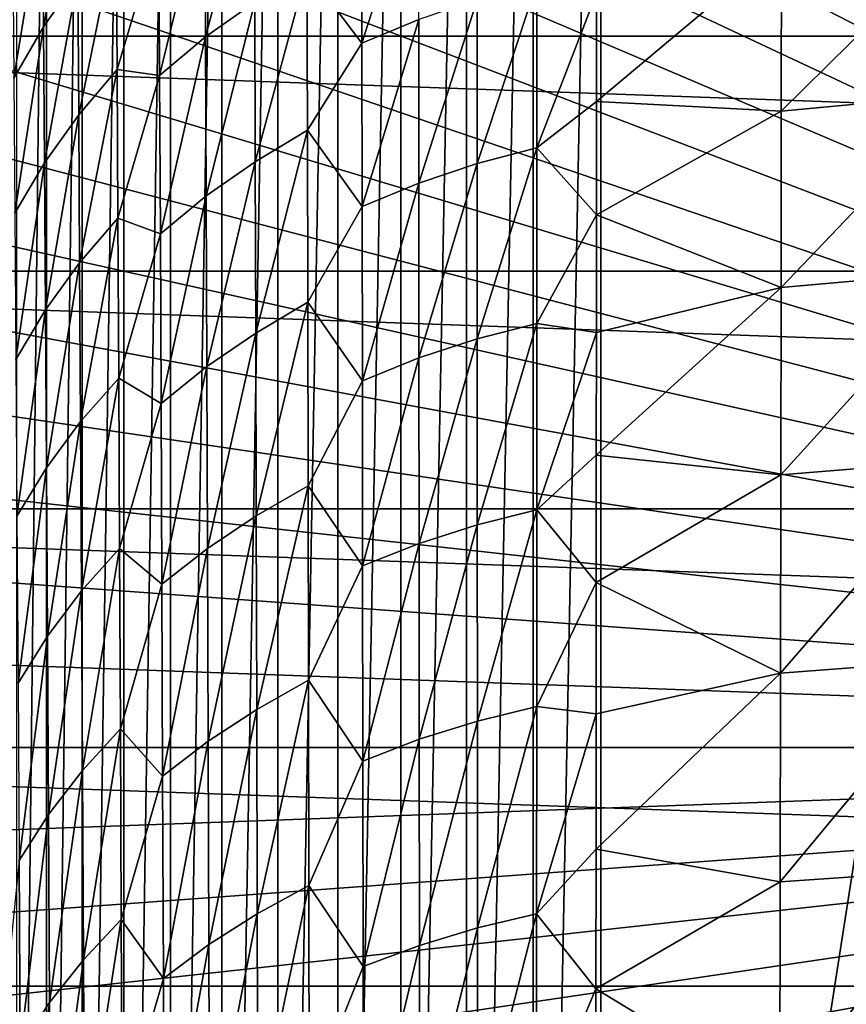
# Model space of a CAD drawing. Header units: metres. Extents: x -22 to 72, y -237 to 23.
# Tile 169 of 256: x -15.08 to -9.51, y -1.73 to 4.89. Entities that reach past the tile are written whole.
import ezdxf

# ---------------------------------------------------------------- set-up
doc = ezdxf.new("R2010")
doc.units = ezdxf.units.M
doc.layers.add('solid_509588_MEDIA_SW0001', color=7, linetype='CONTINUOUS')

msp = doc.modelspace()

# ---------------------------------------------------------------- linework, layer by layer
at = {"layer": 'solid_509588_MEDIA_SW0001'}
for points in [[(-9.47928, 18.437321, 132.530869), (-10.146324, 18.078817, 132.530869), (0, 0, 132.892746)], [(-10.146324, 18.078817, 132.530869), (-10.799829, 17.696192, 132.530869), (0, 0, 132.892746)], [(-10.799829, 17.696192, 132.530869), (-11.438926, 17.289955, 132.530869), (0, 0, 132.892746)], [(-11.438926, 17.289955, 132.530869), (-12.062758, 16.860647, 132.530869), (0, 0, 132.892746)], [(-12.062758, 16.860647, 132.530869), (-12.670495, 16.408842, 132.530869), (0, 0, 132.892746)], [(-12.670495, 16.408842, 132.530869), (-13.261327, 15.935143, 132.530869), (0, 0, 132.892746)], [(-13.261327, 15.935143, 132.530869), (-13.834463, 15.440181, 132.530869), (0, 0, 132.892746)], [(-13.834463, 15.440181, 132.530869), (-14.389139, 14.924617, 132.530869), (0, 0, 132.892746)], [(-14.389139, 14.924617, 132.530869), (-14.924617, 14.38914, 132.530869), (0, 0, 132.892746)], [(-14.924617, 14.38914, 132.530869), (-15.440181, 13.834463, 132.530869), (0, 0, 132.892746)], [(-15.440181, 13.834463, 132.530869), (-15.935143, 13.261327, 132.530869), (0, 0, 132.892746)], [(-15.935143, 13.261327, 132.530869), (-16.408842, 12.670496, 132.530869), (0, 0, 132.892746)], [(-16.408842, 12.670496, 132.530869), (-16.860647, 12.062758, 132.530869), (0, 0, 132.892746)], [(-16.860647, 12.062758, 132.530869), (-17.289955, 11.438926, 132.530869), (0, 0, 132.892746)], [(-7.467566, 12.033637, 132.943756), (-7.452687, -12.034698, 132.943756), (-11.167549, -11.703291, 132.943756)], [(-11.167549, 11.703291, 132.943756), (-7.467566, 12.033637, 132.943756), (-11.167549, -11.703291, 132.943756)], [(-11.621344, 11.63256, 132.943756), (-11.167549, 11.703291, 132.943756), (-11.621341, -11.63256, 132.943756)], [(-11.167549, 11.703291, 132.943756), (-11.167549, -11.703291, 132.943756), (-11.621341, -11.63256, 132.943756)], [(-12.071432, 11.517201, 132.943756), (-11.621344, 11.63256, 132.943756), (-12.071428, -11.517202, 132.943756)], [(-11.621344, 11.63256, 132.943756), (-11.621341, -11.63256, 132.943756), (-12.071428, -11.517202, 132.943756)], [(-12.511853, 11.357361, 132.943756), (-12.071432, 11.517201, 132.943756), (-12.511848, -11.357363, 132.943756)], [(-12.071432, 11.517201, 132.943756), (-12.071428, -11.517202, 132.943756), (-12.511848, -11.357363, 132.943756)], [(-17.289955, 11.438926, 132.530869), (-17.696192, 10.79983, 132.530869), (0, 0, 132.892746)], [(-12.936608, 11.154256, 132.943756), (-12.511853, 11.357361, 132.943756), (-12.936604, -11.154259, 132.943756)], [(-12.511853, 11.357361, 132.943756), (-12.511848, -11.357363, 132.943756), (-12.936604, -11.154259, 132.943756)], [(-13.339944, 10.910164, 132.943756), (-12.936608, 11.154256, 132.943756), (-13.339938, -10.910168, 132.943756)], [(-12.936608, 11.154256, 132.943756), (-12.936604, -11.154259, 132.943756), (-13.339938, -10.910168, 132.943756)], [(-13.71664, 10.628303, 132.943756), (-13.339944, 10.910164, 132.943756), (-13.716635, -10.628305, 132.943756)], [(-13.339944, 10.910164, 132.943756), (-13.339938, -10.910168, 132.943756), (-13.716635, -10.628305, 132.943756)], [(-17.696192, 10.79983, 132.530869), (-18.078817, 10.146324, 132.530869), (0, 0, 132.892746)], [(-14.063032, 10.311823, 132.943756), (-13.71664, 10.628303, 132.943756), (-14.063028, -10.311828, 132.943756)], [(-13.71664, 10.628303, 132.943756), (-13.716635, -10.628305, 132.943756), (-14.063028, -10.311828, 132.943756)], [(-14.376872, 9.963037, 132.943756), (-14.063032, 10.311823, 132.943756), (-14.376868, -9.963041, 132.943756)], [(-14.063032, 10.311823, 132.943756), (-14.063028, -10.311828, 132.943756), (-14.376868, -9.963041, 132.943756)], [(-18.078817, 10.146324, 132.530869), (-18.437321, 9.47928, 132.530869), (0, 0, 132.892746)], [(-14.655866, 9.584211, 132.943756), (-14.376872, 9.963037, 132.943756), (-14.655862, -9.584217, 132.943756)], [(-14.376872, 9.963037, 132.943756), (-14.376868, -9.963041, 132.943756), (-14.655862, -9.584217, 132.943756)], [(-14.896888, 9.179035, 132.943756), (-14.655866, 9.584211, 132.943756), (-14.896885, -9.17904, 132.943756)], [(-14.655866, 9.584211, 132.943756), (-14.655862, -9.584217, 132.943756), (-14.896885, -9.17904, 132.943756)], [(-18.437321, 9.47928, 132.530869), (-18.771223, 8.799588, 132.530869), (0, 0, 132.892746)], [(-15.096762, 8.75275, 132.943756), (-14.896888, 9.179035, 132.943756), (-15.09676, -8.752755, 132.943756)], [(-14.896888, 9.179035, 132.943756), (-14.896885, -9.17904, 132.943756), (-15.09676, -8.752755, 132.943756)], [(-18.771223, 8.799588, 132.530869), (-19.080078, 8.108154, 132.530869), (0, 0, 132.892746)], [(-19.080078, 8.108154, 132.530869), (-19.363476, 7.405902, 132.530869), (0, 0, 132.892746)], [(-19.363476, 7.405902, 132.530869), (-19.621035, 6.693768, 132.530869), (0, 0, 132.892746)], [(-19.621035, 6.693768, 132.530869), (-19.852415, 5.972702, 132.530869), (0, 0, 132.892746)], [(-21.985802, 4.782722), (-21.588493, 6.339161), (21.985802, 4.782722)], [(-21.588493, 6.339161), (21.588493, 6.339161), (21.985802, 4.782722)], [(-19.852415, 5.972702, 132.530869), (-20.057306, 5.243667, 132.530869), (0, 0, 132.892746)], [(-14.692419, 6.017715, 263.32489), (-14.92341, 5.683463, 263.281921), (-14.91678, 4.845066, 265.060303)], [(-14.686231, 5.174066, 265.113861), (-14.692419, 6.017715, 263.32489), (-14.91678, 4.845066, 265.060303)], [(-13.498568, 6.005324, 265.796387), (-13.830557, 5.76582, 265.766663), (-13.826255, 4.777041, 267.576782)], [(-13.4951, 5.012209, 267.615051), (-13.498568, 6.005324, 265.796387), (-13.826255, 4.777041, 267.576782)], [(-12.392761, 5.920634, 267.056091), (-12.776036, 5.757063, 267.050232), (-12.774335, 4.73445, 268.801056)], [(-12.391822, 4.895494, 268.813812), (-12.392761, 5.920634, 267.056091), (-12.774335, 4.73445, 268.801056)], [(-13.830557, 5.76582, 265.766663), (-14.140263, 5.501557, 265.731506), (-14.135168, 4.517614, 267.532104)], [(-13.826255, 4.777041, 267.576782), (-13.830557, 5.76582, 265.766663), (-14.135168, 4.517614, 267.532104)], [(-12.774335, 4.73445, 268.801056), (-12.776036, 5.757063, 267.050232), (-13.143989, 5.227426, 267.637482)], [(-14.92341, 5.683463, 263.281921), (-15.124073, 5.332904, 263.22934), (-15.117134, 4.500072, 264.996429)], [(-14.91678, 4.845066, 265.060303), (-14.92341, 5.683463, 263.281921), (-15.117134, 4.500072, 264.996429)], [(-14.140263, 5.501557, 265.731506), (-14.427244, 5.484864, 265.157684), (-14.421604, 4.559075, 266.910217)], [(-14.135168, 4.517614, 267.532104), (-14.140263, 5.501557, 265.731506), (-14.421604, 4.559075, 266.910217)], [(-8.706755, 5.509098, 268.857635), (-9.950625, 5.387508, 268.807129), (-9.952381, 4.27833, 270.546143)], [(-8.708793, 4.394296, 270.60672), (-8.706755, 5.509098, 268.857635), (-9.952381, 4.27833, 270.546143)], [(-14.427244, 5.484864, 265.157684), (-14.686231, 5.174066, 265.113861), (-14.679995, 4.253627, 266.855621)], [(-14.421604, 4.559075, 266.910217), (-14.427244, 5.484864, 265.157684), (-14.679995, 4.253627, 266.855621)], [(-9.950625, 5.387508, 268.807129), (-11.194862, 5.071255, 269.045013), (-11.195419, 4.343364, 270.185974)], [(-9.952381, 4.27833, 270.546143), (-9.950625, 5.387508, 268.807129), (-11.195419, 4.343364, 270.185974)], [(-20.057306, 5.243667, 132.530869), (-20.235434, 4.507635, 132.530869), (0, 0, 132.892746)], [(-14.686231, 5.174066, 265.113861), (-14.91678, 4.845066, 265.060303), (-14.910062, 3.930362, 266.790619)], [(-14.679995, 4.253627, 266.855621), (-14.686231, 5.174066, 265.113861), (-14.910062, 3.930362, 266.790619)], [(-13.143989, 5.227426, 267.637482), (-13.4951, 5.012209, 267.615051), (-13.491673, 3.938524, 269.38385)], [(-13.141418, 4.149677, 269.415436), (-13.143989, 5.227426, 267.637482), (-13.491673, 3.938524, 269.38385)], [(-12.774335, 4.73445, 268.801056), (-13.143989, 5.227426, 267.637482), (-13.141418, 4.149677, 269.415436)], [(-11.596231, 5.136315, 268.818573), (-11.998077, 5.029577, 268.819519), (-11.997868, 3.926142, 270.537079)], [(-11.596608, 4.031258, 270.541687), (-11.596231, 5.136315, 268.818573), (-11.997868, 3.926142, 270.537079)], [(-11.194862, 5.071255, 269.045013), (-11.596231, 5.136315, 268.818573), (-11.596608, 4.031258, 270.541687)], [(-11.195419, 4.343364, 270.185974), (-11.194862, 5.071255, 269.045013), (-11.596608, 4.031258, 270.541687)], [(-13.4951, 5.012209, 267.615051), (-13.826255, 4.777041, 267.576782), (-13.82198, 3.708144, 269.336182)], [(-13.491673, 3.938524, 269.38385), (-13.4951, 5.012209, 267.615051), (-13.82198, 3.708144, 269.336182)], [(-11.998077, 5.029577, 268.819519), (-12.391822, 4.895494, 268.813812), (-12.390926, 3.794359, 270.524841)], [(-11.997868, 3.926142, 270.537079), (-11.998077, 5.029577, 268.819519), (-12.390926, 3.794359, 270.524841)], [(-14.91678, 4.845066, 265.060303), (-15.117134, 4.500072, 264.996429), (-15.110057, 3.591427, 266.714691)], [(-14.910062, 3.930362, 266.790619), (-14.91678, 4.845066, 265.060303), (-15.110057, 3.591427, 266.714691)], [(-12.391822, 4.895494, 268.813812), (-12.774335, 4.73445, 268.801056), (-12.772676, 3.636281, 270.504547)], [(-12.390926, 3.794359, 270.524841), (-12.391822, 4.895494, 268.813812), (-12.772676, 3.636281, 270.504547)], [(-22.270899, 3.20253), (-21.985802, 4.782722), (22.270899, 3.20253)], [(-21.985802, 4.782722), (21.985802, 4.782722), (22.270899, 3.20253)], [(-13.826255, 4.777041, 267.576782), (-14.135168, 4.517614, 267.532104), (-14.130084, 3.454027, 269.281189)], [(-13.82198, 3.708144, 269.336182), (-13.826255, 4.777041, 267.576782), (-14.130084, 3.454027, 269.281189)], [(-12.772676, 3.636281, 270.504547), (-12.774335, 4.73445, 268.801056), (-13.141418, 4.149677, 269.415436)], [(-20.235434, 4.507635, 132.530869), (-20.38656, 3.765589, 132.530869), (0, 0, 132.892746)], [(-14.421604, 4.559075, 266.910217), (-14.679995, 4.253627, 266.855621), (-14.673717, 3.258459, 268.548035)], [(-14.415953, 3.558066, 268.614166), (-14.421604, 4.559075, 266.910217), (-14.673717, 3.258459, 268.548035)], [(-14.135168, 4.517614, 267.532104), (-14.421604, 4.559075, 266.910217), (-14.415953, 3.558066, 268.614166)], [(-14.130084, 3.454027, 269.281189), (-14.135168, 4.517614, 267.532104), (-14.415953, 3.558066, 268.614166)], [(-8.708793, 4.394296, 270.60672), (-9.952381, 4.27833, 270.546143), (-9.954144, 3.09271, 272.237366)], [(-8.710814, 3.202024, 272.307922), (-8.708793, 4.394296, 270.60672), (-9.954144, 3.09271, 272.237366)], [(-11.195988, 3.582199, 271.30661), (-11.195419, 4.343364, 270.185974), (-11.596608, 4.031258, 270.541687)], [(-9.952381, 4.27833, 270.546143), (-11.195419, 4.343364, 270.185974), (-11.195988, 3.582199, 271.30661)], [(-14.679995, 4.253627, 266.855621), (-14.910062, 3.930362, 266.790619), (-14.903266, 2.941431, 268.470886)], [(-14.673717, 3.258459, 268.548035), (-14.679995, 4.253627, 266.855621), (-14.903266, 2.941431, 268.470886)], [(-9.954144, 3.09271, 272.237366), (-9.952381, 4.27833, 270.546143), (-11.195988, 3.582199, 271.30661)], [(-13.141418, 4.149677, 269.415436), (-13.491673, 3.938524, 269.38385), (-13.488281, 2.786434, 271.100037)], [(-13.138887, 2.993031, 271.141449), (-13.141418, 4.149677, 269.415436), (-13.488281, 2.786434, 271.100037)], [(-12.772676, 3.636281, 270.504547), (-13.141418, 4.149677, 269.415436), (-13.138887, 2.993031, 271.141449)], [(-11.596608, 4.031258, 270.541687), (-11.997868, 3.926142, 270.537079), (-11.997691, 2.748231, 272.205566)], [(-11.597015, 2.851306, 272.216095), (-11.596608, 4.031258, 270.541687), (-11.997691, 2.748231, 272.205566)], [(-11.195988, 3.582199, 271.30661), (-11.596608, 4.031258, 270.541687), (-11.597015, 2.851306, 272.216095)], [(-14.910062, 3.930362, 266.790619), (-15.110057, 3.591427, 266.714691), (-15.102861, 2.60907, 268.382233)], [(-14.903266, 2.941431, 268.470886), (-14.910062, 3.930362, 266.790619), (-15.102861, 2.60907, 268.382233)], [(-13.491673, 3.938524, 269.38385), (-13.82198, 3.708144, 269.336182), (-13.81773, 2.561311, 271.042267)], [(-13.488281, 2.786434, 271.100037), (-13.491673, 3.938524, 269.38385), (-13.81773, 2.561311, 271.042267)], [(-11.997868, 3.926142, 270.537079), (-12.390926, 3.794359, 270.524841), (-12.390066, 2.619178, 272.186279)], [(-11.997691, 2.748231, 272.205566), (-11.997868, 3.926142, 270.537079), (-12.390066, 2.619178, 272.186279)], [(-12.390926, 3.794359, 270.524841), (-12.772676, 3.636281, 270.504547), (-12.771054, 2.464512, 272.157959)], [(-12.390066, 2.619178, 272.186279), (-12.390926, 3.794359, 270.524841), (-12.771054, 2.464512, 272.157959)], [(-20.38656, 3.765589, 132.530869), (-20.510487, 3.018518, 132.530869), (0, 0, 132.892746)], [(-13.82198, 3.708144, 269.336182), (-14.130084, 3.454027, 269.281189), (-14.12501, 2.312995, 270.976257)], [(-13.81773, 2.561311, 271.042267), (-13.82198, 3.708144, 269.336182), (-14.12501, 2.312995, 270.976257)], [(-12.771054, 2.464512, 272.157959), (-12.772676, 3.636281, 270.504547), (-13.138887, 2.993031, 271.141449)], [(-11.196567, 2.788977, 272.40509), (-11.195988, 3.582199, 271.30661), (-11.597015, 2.851306, 272.216095)], [(-9.954144, 3.09271, 272.237366), (-11.195988, 3.582199, 271.30661), (-11.196567, 2.788977, 272.40509)], [(-14.415953, 3.558066, 268.614166), (-14.673717, 3.258459, 268.548035), (-14.667406, 2.190611, 270.189026)], [(-14.410292, 2.483867, 270.267365), (-14.415953, 3.558066, 268.614166), (-14.667406, 2.190611, 270.189026)], [(-14.130084, 3.454027, 269.281189), (-14.415953, 3.558066, 268.614166), (-14.410292, 2.483867, 270.267365)], [(-14.12501, 2.312995, 270.976257), (-14.130084, 3.454027, 269.281189), (-14.410292, 2.483867, 270.267365)], [(-14.673717, 3.258459, 268.548035), (-14.903266, 2.941431, 268.470886), (-14.896406, 1.880343, 270.099091)], [(-14.667406, 2.190611, 270.189026), (-14.673717, 3.258459, 268.548035), (-14.896406, 1.880343, 270.099091)], [(-22.442665, 1.605242), (-22.270899, 3.20253), (22.442665, 1.605242)], [(-22.270899, 3.20253), (22.270899, 3.20253), (22.442665, 1.605242)], [(-8.710814, 3.202024, 272.307922), (-9.954144, 3.09271, 272.237366), (-9.955911, 1.832647, 273.877441)], [(-8.712824, 1.934355, 273.957672), (-8.710814, 3.202024, 272.307922), (-9.955911, 1.832647, 273.877441)], [(-9.954144, 3.09271, 272.237366), (-11.196567, 2.788977, 272.40509), (-11.197152, 1.964467, 273.480347)], [(-9.955911, 1.832647, 273.877441), (-9.954144, 3.09271, 272.237366), (-11.197152, 1.964467, 273.480347)], [(-20.510487, 3.018518, 132.530869), (-20.607046, 2.26742, 132.530869), (0, 0, 132.892746)], [(-13.138887, 2.993031, 271.141449), (-13.488281, 2.786434, 271.100037), (-13.484914, 1.558092, 272.760834)], [(-13.136388, 1.759627, 272.812653), (-13.138887, 2.993031, 271.141449), (-13.484914, 1.558092, 272.760834)], [(-12.771054, 2.464512, 272.157959), (-13.138887, 2.993031, 271.141449), (-13.136388, 1.759627, 272.812653)], [(-14.903266, 2.941431, 268.470886), (-15.102861, 2.60907, 268.382233), (-15.095568, 1.555089, 269.997101)], [(-14.896406, 1.880343, 270.099091), (-14.903266, 2.941431, 268.470886), (-15.095568, 1.555089, 269.997101)], [(-11.597015, 2.851306, 272.216095), (-11.997691, 2.748231, 272.205566), (-11.99754, 1.497787, 273.82196)], [(-11.597445, 1.598407, 273.838776), (-11.597015, 2.851306, 272.216095), (-11.99754, 1.497787, 273.82196)], [(-11.196567, 2.788977, 272.40509), (-11.597015, 2.851306, 272.216095), (-11.597445, 1.598407, 273.838776)], [(-13.488281, 2.786434, 271.100037), (-13.81773, 2.561311, 271.042267), (-13.813498, 1.338706, 272.692352)], [(-13.484914, 1.558092, 272.760834), (-13.488281, 2.786434, 271.100037), (-13.813498, 1.338706, 272.692352)], [(-11.197152, 1.964467, 273.480347), (-11.196567, 2.788977, 272.40509), (-11.597445, 1.598407, 273.838776)], [(-11.997691, 2.748231, 272.205566), (-12.390066, 2.619178, 272.186279), (-12.389233, 1.371894, 273.795319)], [(-11.99754, 1.497787, 273.82196), (-11.997691, 2.748231, 272.205566), (-12.389233, 1.371894, 273.795319)], [(-12.390066, 2.619178, 272.186279), (-12.771054, 2.464512, 272.157959), (-12.769458, 1.221087, 273.758575)], [(-12.389233, 1.371894, 273.795319), (-12.390066, 2.619178, 272.186279), (-12.769458, 1.221087, 273.758575)], [(-13.81773, 2.561311, 271.042267), (-14.12501, 2.312995, 270.976257), (-14.119943, 1.096702, 272.614716)], [(-13.813498, 1.338706, 272.692352), (-13.81773, 2.561311, 271.042267), (-14.119943, 1.096702, 272.614716)], [(-14.410292, 2.483867, 270.267365), (-14.667406, 2.190611, 270.189026), (-14.661067, 1.052122, 271.776489)], [(-14.404622, 1.338499, 271.867615), (-14.410292, 2.483867, 270.267365), (-14.661067, 1.052122, 271.776489)], [(-14.12501, 2.312995, 270.976257), (-14.410292, 2.483867, 270.267365), (-14.404622, 1.338499, 271.867615)], [(-12.769458, 1.221087, 273.758575), (-12.771054, 2.464512, 272.157959), (-13.136388, 1.759627, 272.812653)], [(-20.607046, 2.26742, 132.530869), (-20.676109, 1.513296, 132.530869), (0, 0, 132.892746)], [(-14.119943, 1.096702, 272.614716), (-14.12501, 2.312995, 270.976257), (-14.404622, 1.338499, 271.867615)], [(-14.667406, 2.190611, 270.189026), (-14.896406, 1.880343, 270.099091), (-14.889496, 0.749155, 271.673218)], [(-14.661067, 1.052122, 271.776489), (-14.667406, 2.190611, 270.189026), (-14.889496, 0.749155, 271.673218)], [(-11.197743, 1.109924, 274.530701), (-11.197152, 1.964467, 273.480347), (-11.597445, 1.598407, 273.838776)], [(-9.955911, 1.832647, 273.877441), (-11.197152, 1.964467, 273.480347), (-11.197743, 1.109924, 274.530701)], [(-8.712824, 1.934355, 273.957672), (-9.955911, 1.832647, 273.877441), (-9.95768, 0.500156, 275.463043)], [(-8.714827, 0.593395, 275.55249), (-8.712824, 1.934355, 273.957672), (-9.95768, 0.500156, 275.463043)], [(-14.896406, 1.880343, 270.099091), (-15.095568, 1.555089, 269.997101), (-15.088195, 0.431567, 271.557404)], [(-14.889496, 0.749155, 271.673218), (-14.896406, 1.880343, 270.099091), (-15.088195, 0.431567, 271.557404)], [(-9.95768, 0.500156, 275.463043), (-9.955911, 1.832647, 273.877441), (-11.197743, 1.109924, 274.530701)], [(-13.136388, 1.759627, 272.812653), (-13.484914, 1.558092, 272.760834), (-13.481566, 0.255634, 274.363464)], [(-13.133911, 0.451592, 274.426117), (-13.136388, 1.759627, 272.812653), (-13.481566, 0.255634, 274.363464)], [(-12.769458, 1.221087, 273.758575), (-13.136388, 1.759627, 272.812653), (-13.133911, 0.451592, 274.426117)], [(-22.5, 0), (-22.442665, 1.605242), (22.5, 0)], [(-22.442665, 1.605242), (22.442665, 1.605242), (22.5, 0)], [(-11.597445, 1.598407, 273.838776), (-11.99754, 1.497787, 273.82196), (-11.997405, 0.176745, 275.383392)], [(-11.597889, 0.274505, 275.406677), (-11.597445, 1.598407, 273.838776), (-11.997405, 0.176745, 275.383392)], [(-11.197743, 1.109924, 274.530701), (-11.597445, 1.598407, 273.838776), (-11.597889, 0.274505, 275.406677)], [(-13.484914, 1.558092, 272.760834), (-13.813498, 1.338706, 272.692352), (-13.809278, 0.042483, 274.283813)], [(-13.481566, 0.255634, 274.363464), (-13.484914, 1.558092, 272.760834), (-13.809278, 0.042483, 274.283813)], [(-20.676109, 1.513296, 132.530869), (-20.717583, 0.757153, 132.530869), (0, 0, 132.892746)], [(-11.99754, 1.497787, 273.82196), (-12.389233, 1.371894, 273.795319), (-12.388416, 0.05444, 275.349091)], [(-11.997405, 0.176745, 275.383392), (-11.99754, 1.497787, 273.82196), (-12.388416, 0.05444, 275.349091)], [(-14.404622, 1.338499, 271.867615), (-14.661067, 1.052122, 271.776489), (-14.654708, -0.154983, 273.308258)], [(-14.398946, 0.123967, 273.412628), (-14.404622, 1.338499, 271.867615), (-14.654708, -0.154983, 273.308258)], [(-14.119943, 1.096702, 272.614716), (-14.404622, 1.338499, 271.867615), (-14.398946, 0.123967, 273.412628)], [(-13.813498, 1.338706, 272.692352), (-14.119943, 1.096702, 272.614716), (-14.114881, -0.192683, 274.194031)], [(-13.809278, 0.042483, 274.283813), (-13.813498, 1.338706, 272.692352), (-14.114881, -0.192683, 274.194031)], [(-12.389233, 1.371894, 273.795319), (-12.769458, 1.221087, 273.758575), (-12.767879, -0.092059, 275.303589)], [(-12.388416, 0.05444, 275.349091), (-12.389233, 1.371894, 273.795319), (-12.767879, -0.092059, 275.303589)], [(-12.767879, -0.092059, 275.303589), (-12.769458, 1.221087, 273.758575), (-13.133911, 0.451592, 274.426117)], [(-14.114881, -0.192683, 274.194031), (-14.119943, 1.096702, 272.614716), (-14.398946, 0.123967, 273.412628)], [(-11.198338, 0.226283, 275.555145), (-11.197743, 1.109924, 274.530701), (-11.597889, 0.274505, 275.406677)], [(-9.95768, 0.500156, 275.463043), (-11.197743, 1.109924, 274.530701), (-11.198338, 0.226283, 275.555145)], [(-14.661067, 1.052122, 271.776489), (-14.889496, 0.749155, 271.673218), (-14.882546, -0.450082, 273.191223)], [(-14.654708, -0.154983, 273.308258), (-14.661067, 1.052122, 271.776489), (-14.882546, -0.450082, 273.191223)], [(-20.717583, 0.757153, 132.530869), (-20.731415, 0, 132.530869), (0, 0, 132.892746)], [(-14.889496, 0.749155, 271.673218), (-15.088195, 0.431567, 271.557404), (-15.080762, -0.759424, 273.061218)], [(-14.882546, -0.450082, 273.191223), (-14.889496, 0.749155, 271.673218), (-15.080762, -0.759424, 273.061218)], [(-8.714827, 0.593395, 275.55249), (-9.95768, 0.500156, 275.463043), (-9.959451, -0.902736, 276.990814)], [(-8.716825, -0.818713, 277.088898), (-8.714827, 0.593395, 275.55249), (-9.959451, -0.902736, 276.990814)], [(-9.95768, 0.500156, 275.463043), (-11.198338, 0.226283, 275.555145), (-11.198934, -0.685174, 276.552307)], [(-9.959451, -0.902736, 276.990814), (-9.95768, 0.500156, 275.463043), (-11.198934, -0.685174, 276.552307)], [(-13.133911, 0.451592, 274.426117), (-13.481566, 0.255634, 274.363464), (-13.47823, -1.118819, 275.905121)], [(-13.131447, -0.928961, 275.978973), (-13.133911, 0.451592, 274.426117), (-13.47823, -1.118819, 275.905121)], [(-12.767879, -0.092059, 275.303589), (-13.133911, 0.451592, 274.426117), (-13.131447, -0.928961, 275.978973)], [(-11.597889, 0.274505, 275.406677), (-11.997405, 0.176745, 275.383392), (-11.997278, -1.212965, 276.886841)], [(-11.59834, -1.118463, 276.916748), (-11.597889, 0.274505, 275.406677), (-11.997278, -1.212965, 276.886841)], [(-11.198338, 0.226283, 275.555145), (-11.597889, 0.274505, 275.406677), (-11.59834, -1.118463, 276.916748)], [(-13.481566, 0.255634, 274.363464), (-13.809278, 0.042483, 274.283813), (-13.805066, -1.325222, 275.813934)], [(-13.47823, -1.118819, 275.905121), (-13.481566, 0.255634, 274.363464), (-13.805066, -1.325222, 275.813934)], [(-11.198934, -0.685174, 276.552307), (-11.198338, 0.226283, 275.555145), (-11.59834, -1.118463, 276.916748)], [(-11.997405, 0.176745, 275.383392), (-12.388416, 0.05444, 275.349091), (-12.387609, -1.331259, 276.844727)], [(-11.997278, -1.212965, 276.886841), (-11.997405, 0.176745, 275.383392), (-12.387609, -1.331259, 276.844727)], [(-14.398946, 0.123967, 273.412628), (-14.654708, -0.154983, 273.308258), (-14.648335, -1.428686, 274.782257)], [(-14.393267, -1.157733, 274.900208), (-14.398946, 0.123967, 273.412628), (-14.648335, -1.428686, 274.782257)], [(-14.114881, -0.192683, 274.194031), (-14.398946, 0.123967, 273.412628), (-14.393267, -1.157733, 274.900208)], [(22.442665, -1.605242), (-22.5, 0), (22.5, 0)], [(22.442665, -1.605242), (-22.442665, -1.605242), (-22.5, 0)], [(-20.717583, -0.757153, 132.530869), (0, 0, 132.892746), (-20.731415, 0, 132.530869)], [(-20.717583, -0.757153, 132.530869), (-20.676109, -1.513296, 132.530869), (0, 0, 132.892746)], [(-20.676109, -1.513296, 132.530869), (-20.607046, -2.26742, 132.530869), (0, 0, 132.892746)], [(-20.607046, -2.26742, 132.530869), (-20.510487, -3.018518, 132.530869), (0, 0, 132.892746)], [(-20.510487, -3.018518, 132.530869), (-20.38656, -3.765589, 132.530869), (0, 0, 132.892746)], [(-20.38656, -3.765589, 132.530869), (-20.235434, -4.507635, 132.530869), (0, 0, 132.892746)], [(-20.235434, -4.507635, 132.530869), (-20.057306, -5.243667, 132.530869), (0, 0, 132.892746)], [(-20.057306, -5.243667, 132.530869), (-19.852415, -5.972702, 132.530869), (0, 0, 132.892746)], [(-19.852415, -5.972702, 132.530869), (-19.621035, -6.693768, 132.530869), (0, 0, 132.892746)], [(-19.621035, -6.693768, 132.530869), (-19.363476, -7.405902, 132.530869), (0, 0, 132.892746)], [(-19.363476, -7.405902, 132.530869), (-19.080078, -8.108154, 132.530869), (0, 0, 132.892746)], [(-19.080078, -8.108154, 132.530869), (-18.771223, -8.799588, 132.530869), (0, 0, 132.892746)], [(-18.771223, -8.799588, 132.530869), (-18.437321, -9.47928, 132.530869), (0, 0, 132.892746)], [(-18.437321, -9.47928, 132.530869), (-18.078817, -10.146324, 132.530869), (0, 0, 132.892746)], [(-18.078817, -10.146324, 132.530869), (-17.696192, -10.79983, 132.530869), (0, 0, 132.892746)], [(-17.696192, -10.79983, 132.530869), (-17.289955, -11.438926, 132.530869), (0, 0, 132.892746)], [(-17.289955, -11.438926, 132.530869), (-16.860647, -12.062758, 132.530869), (0, 0, 132.892746)], [(-16.860647, -12.062758, 132.530869), (-16.408842, -12.670496, 132.530869), (0, 0, 132.892746)], [(-16.408842, -12.670496, 132.530869), (-15.935143, -13.261327, 132.530869), (0, 0, 132.892746)], [(-15.935143, -13.261327, 132.530869), (-15.440181, -13.834463, 132.530869), (0, 0, 132.892746)], [(-15.440181, -13.834463, 132.530869), (-14.924617, -14.38914, 132.530869), (0, 0, 132.892746)], [(-14.924617, -14.38914, 132.530869), (-14.38914, -14.924617, 132.530869), (0, 0, 132.892746)], [(-14.38914, -14.924617, 132.530869), (-13.834463, -15.440181, 132.530869), (0, 0, 132.892746)], [(-13.809278, 0.042483, 274.283813), (-14.114881, -0.192683, 274.194031), (-14.109821, -1.553004, 275.71167)], [(-13.805066, -1.325222, 275.813934), (-13.809278, 0.042483, 274.283813), (-14.109821, -1.553004, 275.71167)], [(-13.834463, -15.440181, 132.530869), (-13.261327, -15.935143, 132.530869), (0, 0, 132.892746)], [(-13.261327, -15.935143, 132.530869), (-12.670495, -16.408842, 132.530869), (0, 0, 132.892746)], [(-12.388416, 0.05444, 275.349091), (-12.767879, -0.092059, 275.303589), (-12.76631, -1.473002, 276.790283)], [(-12.387609, -1.331259, 276.844727), (-12.388416, 0.05444, 275.349091), (-12.76631, -1.473002, 276.790283)], [(-12.670495, -16.408842, 132.530869), (-12.062758, -16.860647, 132.530869), (0, 0, 132.892746)], [(-12.062758, -16.860647, 132.530869), (-11.438926, -17.289955, 132.530869), (0, 0, 132.892746)], [(-11.438926, -17.289955, 132.530869), (-10.79983, -17.696192, 132.530869), (0, 0, 132.892746)], [(-10.79983, -17.696192, 132.530869), (-10.146324, -18.078817, 132.530869), (0, 0, 132.892746)], [(-10.146324, -18.078817, 132.530869), (-9.47928, -18.437321, 132.530869), (0, 0, 132.892746)], [(-12.76631, -1.473002, 276.790283), (-12.767879, -0.092059, 275.303589), (-13.131447, -0.928961, 275.978973)], [(-14.654708, -0.154983, 273.308258), (-14.882546, -0.450082, 273.191223), (-14.875572, -1.71533, 274.651093)], [(-14.648335, -1.428686, 274.782257), (-14.654708, -0.154983, 273.308258), (-14.875572, -1.71533, 274.651093)], [(-14.109821, -1.553004, 275.71167), (-14.114881, -0.192683, 274.194031), (-14.393267, -1.157733, 274.900208)], [(-14.882546, -0.450082, 273.191223), (-15.080762, -0.759424, 273.061218), (-15.07329, -2.015818, 274.506592)], [(-14.875572, -1.71533, 274.651093), (-14.882546, -0.450082, 273.191223), (-15.07329, -2.015818, 274.506592)], [(-11.199528, -1.623364, 277.521088), (-11.198934, -0.685174, 276.552307), (-11.59834, -1.118463, 276.916748)], [(-9.959451, -0.902736, 276.990814), (-11.198934, -0.685174, 276.552307), (-11.199528, -1.623364, 277.521088)], [(-15.07329, -2.015818, 274.506592), (-15.080762, -0.759424, 273.061218), (-15.240005, -2.328054, 274.348785)], [(-8.716825, -0.818713, 277.088898), (-9.959451, -0.902736, 276.990814), (-9.961221, -2.373986, 278.457489)], [(-8.718822, -2.299796, 278.563477), (-8.716825, -0.818713, 277.088898), (-9.961221, -2.373986, 278.457489)], [(-9.961221, -2.373986, 278.457489), (-9.959451, -0.902736, 276.990814), (-11.199528, -1.623364, 277.521088)], [(-13.131447, -0.928961, 275.978973), (-13.47823, -1.118819, 275.905121), (-13.474895, -2.563156, 277.383057)], [(-13.128987, -2.379933, 277.468292), (-13.131447, -0.928961, 275.978973), (-13.474895, -2.563156, 277.383057)], [(-12.76631, -1.473002, 276.790283), (-13.131447, -0.928961, 275.978973), (-13.128987, -2.379933, 277.468292)], [(-13.47823, -1.118819, 275.905121), (-13.805066, -1.325222, 275.813934), (-13.800857, -2.762287, 277.28006)], [(-13.474895, -2.563156, 277.383057), (-13.47823, -1.118819, 275.905121), (-13.800857, -2.762287, 277.28006)], [(-11.59834, -1.118463, 276.916748), (-11.997278, -1.212965, 276.886841), (-11.997152, -2.669419, 278.329407)], [(-11.598792, -2.578557, 278.365967), (-11.59834, -1.118463, 276.916748), (-11.997152, -2.669419, 278.329407)], [(-11.199528, -1.623364, 277.521088), (-11.59834, -1.118463, 276.916748), (-11.598792, -2.578557, 278.365967)], [(-14.393267, -1.157733, 274.900208), (-14.648335, -1.428686, 274.782257), (-14.641954, -2.766983, 276.196289)], [(-14.387585, -2.50462, 276.328125), (-14.393267, -1.157733, 274.900208), (-14.641954, -2.766983, 276.196289)], [(-14.109821, -1.553004, 275.71167), (-14.393267, -1.157733, 274.900208), (-14.387585, -2.50462, 276.328125)], [(-11.997278, -1.212965, 276.886841), (-12.387609, -1.331259, 276.844727), (-12.386802, -2.783287, 278.279388)], [(-11.997152, -2.669419, 278.329407), (-11.997278, -1.212965, 276.886841), (-12.386802, -2.783287, 278.279388)], [(-13.805066, -1.325222, 275.813934), (-14.109821, -1.553004, 275.71167), (-14.104763, -2.982121, 277.165039)], [(-13.800857, -2.762287, 277.28006), (-13.805066, -1.325222, 275.813934), (-14.104763, -2.982121, 277.165039)], [(-12.387609, -1.331259, 276.844727), (-12.76631, -1.473002, 276.790283), (-12.764739, -2.919829, 278.215851)], [(-12.386802, -2.783287, 278.279388), (-12.387609, -1.331259, 276.844727), (-12.764739, -2.919829, 278.215851)], [(-14.648335, -1.428686, 274.782257), (-14.875572, -1.71533, 274.651093), (-14.868585, -3.044557, 276.050781)], [(-14.641954, -2.766983, 276.196289), (-14.648335, -1.428686, 274.782257), (-14.868585, -3.044557, 276.050781)], [(-12.764739, -2.919829, 278.215851), (-12.76631, -1.473002, 276.790283), (-13.128987, -2.379933, 277.468292)], [(-14.104763, -2.982121, 277.165039), (-14.109821, -1.553004, 275.71167), (-14.387585, -2.50462, 276.328125)], [(22.270899, -3.20253), (-22.270899, -3.20253), (-22.442665, -1.605242)], [(22.442665, -1.605242), (22.270899, -3.20253), (-22.442665, -1.605242)], [(-11.20012, -2.586998, 278.460388), (-11.199528, -1.623364, 277.521088), (-11.598792, -2.578557, 278.365967)], [(-9.961221, -2.373986, 278.457489), (-11.199528, -1.623364, 277.521088), (-11.20012, -2.586998, 278.460388)], [(-14.875572, -1.71533, 274.651093), (-15.07329, -2.015818, 274.506592), (-15.065799, -3.335558, 275.891541)], [(-14.868585, -3.044557, 276.050781), (-14.875572, -1.71533, 274.651093), (-15.065799, -3.335558, 275.891541)]]:
    msp.add_3dface(points, dxfattribs=at)

doc.saveas('drawing.dxf')
